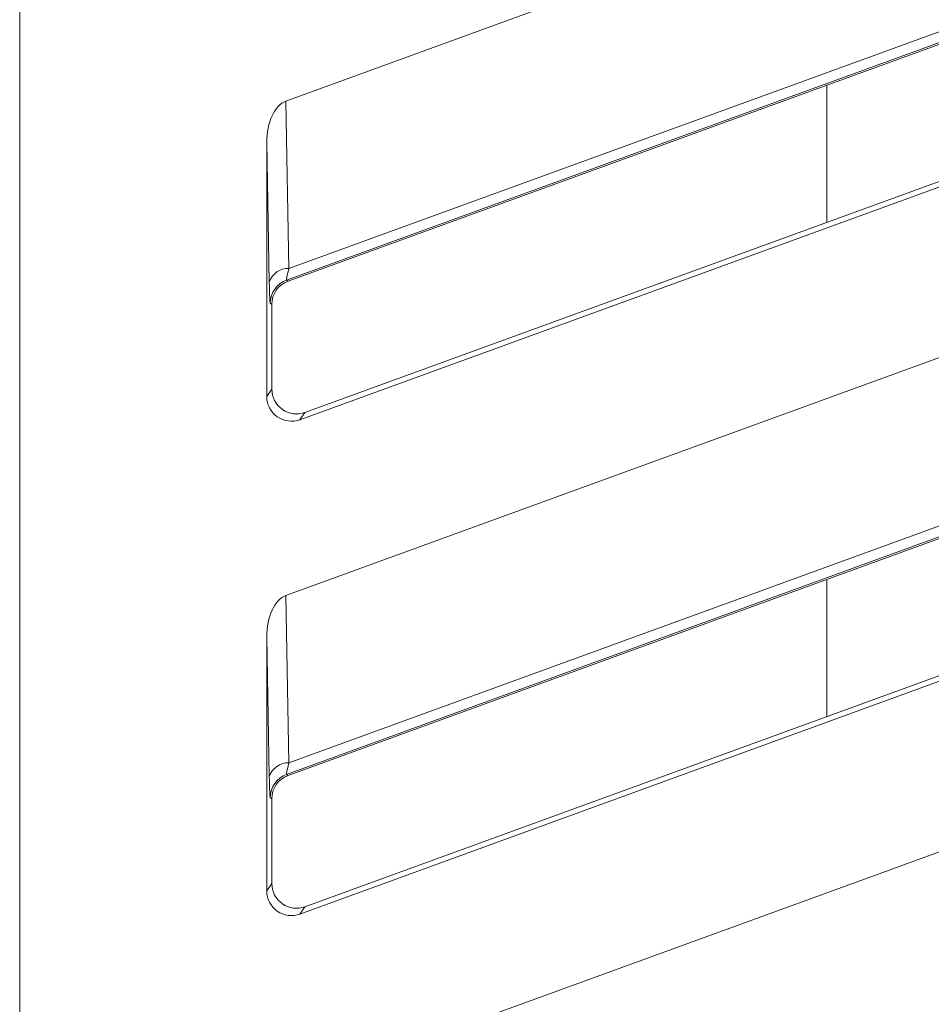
# Model space of a CAD drawing. Header units: millimetres. Extents: x -420 to 420, y -297 to 297.
# Tile 72 of 202: x -60 to -49, y -15 to -4. Entities that reach past the tile are written whole.
import ezdxf

# ---------------------------------------------------------------- set-up
doc = ezdxf.new("R2010")
doc.units = ezdxf.units.MM
doc.header["$MEASUREMENT"] = 0
doc.layers.add('layer 1', color=7, linetype='Continuous')

msp = doc.modelspace()

# ---------------------------------------------------------------- linework, layer by layer
at = {"layer": 'layer 1', "lineweight": 9}
for points in [[(-56.424, -4.5374), (-56.424, -4.5374), (-37.602, 2.3134), (-37.602, 2.3134)], [(-59.657, -37.73), (-59.657, -37.73), (-59.657, 0.8857), (-59.657, 0.8857)], [(-56.3978, -6.722), (-56.3978, -6.722), (-37.1234, 0.2905), (-37.1234, 0.2905)], [(-56.387, -6.5682), (-56.387, -6.5682), (-37.639, 0.2555), (-37.639, 0.2555)], [(-37.5972, 0.1407), (-37.5972, 0.1407), (-56.4164, -6.7088), (-56.4164, -6.7088)], [(-36.9184, -1.2977), (-36.9184, -1.2977), (-56.1926, -8.3158), (-56.1926, -8.3158)], [(-56.2544, -8.404), (-56.2544, -8.404), (-36.8538, -1.3429), (-36.8538, -1.3429)], [(-56.424, -10.5375), (-56.424, -10.5375), (-37.602, -3.6868), (-37.602, -3.6868)], [(-49.8569, -4.3422), (-49.8569, -4.3422), (-49.8569, -6.0088), (-49.8569, -6.0088)], [(-56.424, -4.5374), (-56.5602, -4.587), (-56.657, -4.7958), (-56.657, -5.0406)], [(-56.424, -4.5374), (-56.5602, -4.587), (-56.657, -4.7958), (-56.657, -5.0406)], [(-56.424, -4.5374), (-56.5602, -4.587), (-56.657, -4.7958), (-56.657, -5.0406)], [(-56.424, -4.5374), (-56.5602, -4.587), (-56.657, -4.7958), (-56.657, -5.0406)], [(-56.424, -4.5374), (-56.5602, -4.587), (-56.657, -4.7958), (-56.657, -5.0406)], [(-56.424, -4.5374), (-56.5602, -4.587), (-56.657, -4.7958), (-56.657, -5.0406)], [(-56.424, -4.5374), (-56.5602, -4.587), (-56.657, -4.7958), (-56.657, -5.0406)], [(-56.424, -4.5374), (-56.5602, -4.587), (-56.657, -4.7958), (-56.657, -5.0406)], [(-56.424, -4.5374), (-56.5602, -4.587), (-56.657, -4.7958), (-56.657, -5.0406)], [(-56.424, -4.5374), (-56.5602, -4.587), (-56.657, -4.7958), (-56.657, -5.0406)], [(-56.424, -4.5374), (-56.5602, -4.587), (-56.657, -4.7958), (-56.657, -5.0406)], [(-56.424, -4.5374), (-56.5602, -4.587), (-56.657, -4.7958), (-56.657, -5.0406)], [(-56.424, -4.5374), (-56.5602, -4.587), (-56.657, -4.7958), (-56.657, -5.0406)], [(-56.424, -4.5374), (-56.5602, -4.587), (-56.657, -4.7958), (-56.657, -5.0406)], [(-56.424, -4.5374), (-56.5602, -4.587), (-56.657, -4.7958), (-56.657, -5.0406)], [(-56.424, -4.5374), (-56.5602, -4.587), (-56.657, -4.7958), (-56.657, -5.0406)], [(-56.424, -4.5374), (-56.5602, -4.587), (-56.657, -4.7958), (-56.657, -5.0406)], [(-56.424, -4.5374), (-56.5602, -4.587), (-56.657, -4.7958), (-56.657, -5.0406)], [(-56.424, -4.5374), (-56.5602, -4.587), (-56.657, -4.7958), (-56.657, -5.0406)], [(-56.424, -4.5374), (-56.5602, -4.587), (-56.657, -4.7958), (-56.657, -5.0406)], [(-56.424, -4.5374), (-56.5602, -4.587), (-56.657, -4.7958), (-56.657, -5.0406)], [(-56.424, -4.5374), (-56.424, -4.5374), (-56.424, -4.5374), (-56.424, -4.5374)], [(-56.424, -4.5374), (-56.424, -4.5374), (-56.387, -6.5682), (-56.387, -6.5682)], [(-56.657, -5.0406), (-56.657, -5.0406), (-56.657, -5.0406), (-56.657, -5.0406)], [(-56.657, -5.0406), (-56.657, -5.0406), (-56.657, -8.1222), (-56.657, -8.1222)], [(-56.626, -6.7352), (-56.626, -6.7352), (-56.657, -5.0406), (-56.657, -5.0406)], [(-56.3978, -12.7221), (-56.3978, -12.7221), (-37.1234, -5.7096), (-37.1234, -5.7096)], [(-56.387, -12.5683), (-56.387, -12.5683), (-37.639, -5.7446), (-37.639, -5.7446)], [(-37.5972, -5.8594), (-37.5972, -5.8594), (-56.4164, -12.7089), (-56.4164, -12.7089)], [(-56.387, -6.5682), (-56.4952, -6.5636), (-56.593, -6.632), (-56.626, -6.7352)], [(-56.387, -6.5682), (-56.4096, -6.6558), (-56.4204, -6.7078), (-56.4164, -6.7088)], [(-56.387, -6.5682), (-56.4096, -6.6558), (-56.4204, -6.7078), (-56.4164, -6.7088)], [(-56.387, -6.5682), (-56.4096, -6.6558), (-56.4204, -6.7078), (-56.4164, -6.709)], [(-56.387, -6.5682), (-56.4096, -6.6558), (-56.4204, -6.7078), (-56.4164, -6.709)], [(-56.387, -6.5682), (-56.4096, -6.6558), (-56.4204, -6.7078), (-56.4164, -6.709)], [(-56.387, -6.5682), (-56.4096, -6.6558), (-56.4204, -6.7078), (-56.4164, -6.709)], [(-56.387, -6.5682), (-56.4096, -6.6558), (-56.4204, -6.7078), (-56.4164, -6.709)], [(-56.387, -6.5682), (-56.4096, -6.6558), (-56.4204, -6.7078), (-56.4164, -6.709)], [(-56.387, -6.5682), (-56.4096, -6.6558), (-56.4204, -6.7078), (-56.4164, -6.709)], [(-56.387, -6.5682), (-56.4096, -6.6558), (-56.4204, -6.7078), (-56.4164, -6.709)], [(-56.387, -6.5682), (-56.4096, -6.6558), (-56.4204, -6.7078), (-56.4164, -6.709)], [(-56.387, -6.5682), (-56.4096, -6.6558), (-56.4204, -6.7078), (-56.4164, -6.709)], [(-56.387, -6.5682), (-56.4096, -6.6558), (-56.4204, -6.7078), (-56.4164, -6.709)], [(-56.387, -6.5682), (-56.4096, -6.6558), (-56.4204, -6.7078), (-56.4164, -6.709)], [(-56.387, -6.5682), (-56.4096, -6.6558), (-56.4204, -6.7078), (-56.4164, -6.709)], [(-56.387, -6.5682), (-56.4096, -6.6558), (-56.4204, -6.7078), (-56.4164, -6.709)], [(-56.387, -6.5682), (-56.4096, -6.6558), (-56.4204, -6.7078), (-56.4164, -6.709)], [(-56.387, -6.5682), (-56.4096, -6.6558), (-56.4204, -6.7078), (-56.4164, -6.709)], [(-56.387, -6.5682), (-56.4096, -6.6558), (-56.4204, -6.7078), (-56.4164, -6.709)], [(-56.387, -6.5682), (-56.4096, -6.6558), (-56.4204, -6.7078), (-56.4164, -6.709)], [(-56.387, -6.5682), (-56.4096, -6.6558), (-56.4204, -6.7078), (-56.4164, -6.709)], [(-56.387, -6.5682), (-56.387, -6.5682), (-56.387, -6.5682), (-56.387, -6.5682)], [(-56.626, -6.7352), (-56.6232, -6.893), (-56.6186, -6.9874), (-56.6138, -6.9908)], [(-56.626, -6.7352), (-56.626, -6.7352), (-56.626, -6.7352), (-56.626, -6.7352)], [(-56.626, -6.7352), (-56.6232, -6.893), (-56.6186, -6.9874), (-56.6138, -6.9908)], [(-56.626, -6.7352), (-56.6232, -6.893), (-56.6186, -6.9874), (-56.6138, -6.9908)], [(-56.626, -6.7352), (-56.6232, -6.893), (-56.6186, -6.9874), (-56.6138, -6.9908)], [(-56.626, -6.7352), (-56.6232, -6.893), (-56.6186, -6.9874), (-56.6138, -6.9908)], [(-56.626, -6.7352), (-56.6232, -6.893), (-56.6186, -6.9874), (-56.6138, -6.9908)], [(-56.626, -6.7352), (-56.6232, -6.893), (-56.6186, -6.9874), (-56.6138, -6.9908)], [(-56.626, -6.7352), (-56.6232, -6.893), (-56.6186, -6.9874), (-56.6138, -6.9908)], [(-56.626, -6.7352), (-56.6232, -6.893), (-56.6186, -6.9874), (-56.6138, -6.9908)], [(-56.626, -6.7352), (-56.6232, -6.893), (-56.6186, -6.9874), (-56.6138, -6.9908)], [(-56.626, -6.7352), (-56.6232, -6.893), (-56.6186, -6.9874), (-56.6138, -6.9908)], [(-56.626, -6.7352), (-56.6232, -6.893), (-56.6186, -6.9874), (-56.6138, -6.9908)], [(-56.626, -6.7352), (-56.6232, -6.893), (-56.6186, -6.9874), (-56.6138, -6.9908)], [(-56.626, -6.7352), (-56.6232, -6.893), (-56.6186, -6.9874), (-56.6138, -6.9908)], [(-56.626, -6.7352), (-56.6232, -6.893), (-56.6186, -6.9874), (-56.6138, -6.9908)], [(-56.626, -6.7352), (-56.6232, -6.893), (-56.6186, -6.9874), (-56.6138, -6.9908)], [(-56.626, -6.7352), (-56.6232, -6.893), (-56.6186, -6.9874), (-56.6138, -6.9908)], [(-56.626, -6.7352), (-56.6232, -6.893), (-56.6186, -6.9874), (-56.6138, -6.9908)], [(-56.626, -6.7352), (-56.6232, -6.893), (-56.6186, -6.9874), (-56.6138, -6.9908)], [(-56.626, -6.7352), (-56.6232, -6.893), (-56.6186, -6.9874), (-56.6138, -6.9908)], [(-56.626, -6.7352), (-56.6232, -6.893), (-56.6186, -6.9874), (-56.6138, -6.9908)], [(-56.4164, -6.7088), (-56.535, -6.752), (-56.6138, -6.8646), (-56.6138, -6.9908)], [(-56.3978, -6.722), (-56.5162, -6.7652), (-56.5952, -6.8778), (-56.5952, -7.0038)], [(-56.3978, -6.722), (-56.5162, -6.7652), (-56.5952, -6.8778), (-56.5952, -7.0038)], [(-56.3978, -6.722), (-56.5162, -6.7652), (-56.5952, -6.8778), (-56.5952, -7.0038)], [(-56.3978, -6.722), (-56.5162, -6.7652), (-56.5952, -6.8778), (-56.5952, -7.0038)], [(-56.3978, -6.722), (-56.5162, -6.7652), (-56.5952, -6.8778), (-56.5952, -7.0038)], [(-56.3978, -6.722), (-56.5162, -6.7652), (-56.5952, -6.8778), (-56.5952, -7.0038)], [(-56.3978, -6.722), (-56.5162, -6.7652), (-56.5952, -6.8778), (-56.5952, -7.0038)], [(-56.3978, -6.722), (-56.5162, -6.7652), (-56.5952, -6.8778), (-56.5952, -7.0038)], [(-56.3978, -6.722), (-56.5162, -6.7652), (-56.5952, -6.8778), (-56.5952, -7.0038)], [(-56.3978, -6.722), (-56.5162, -6.7652), (-56.5952, -6.8778), (-56.5952, -7.0038)], [(-56.3978, -6.722), (-56.5162, -6.7652), (-56.5952, -6.8778), (-56.5952, -7.0038)], [(-56.3978, -6.722), (-56.5162, -6.7652), (-56.5952, -6.8778), (-56.5952, -7.0038)], [(-56.3978, -6.722), (-56.5162, -6.7652), (-56.5952, -6.8778), (-56.5952, -7.0038)], [(-56.3978, -6.722), (-56.5162, -6.7652), (-56.5952, -6.8778), (-56.5952, -7.0038)], [(-56.3978, -6.722), (-56.5162, -6.7652), (-56.5952, -6.8778), (-56.5952, -7.0038)], [(-56.3978, -6.722), (-56.5162, -6.7652), (-56.5952, -6.8778), (-56.5952, -7.0038)], [(-56.3978, -6.722), (-56.5162, -6.7652), (-56.5952, -6.8778), (-56.5952, -7.0038)], [(-56.3978, -6.722), (-56.5162, -6.7652), (-56.5952, -6.8778), (-56.5952, -7.0038)], [(-56.3978, -6.722), (-56.5162, -6.7652), (-56.5952, -6.8778), (-56.5952, -7.0038)], [(-56.3978, -6.722), (-56.5162, -6.7652), (-56.5952, -6.8778), (-56.5952, -7.0038)], [(-56.3978, -6.722), (-56.5162, -6.7652), (-56.5952, -6.8778), (-56.5952, -7.0038)], [(-56.4164, -6.7088), (-56.4164, -6.7088), (-56.4164, -6.709), (-56.4164, -6.709)], [(-56.4164, -6.7088), (-56.4164, -6.7088), (-56.3978, -6.722), (-56.3978, -6.722)], [(-56.3978, -6.722), (-56.3978, -6.722), (-56.3978, -6.722), (-56.3978, -6.722)], [(-56.6138, -6.9908), (-56.6138, -6.9908), (-56.6138, -6.9908), (-56.6138, -6.9908)], [(-56.5952, -7.0038), (-56.5952, -7.0038), (-56.6138, -6.9908), (-56.6138, -6.9908)], [(-56.5952, -8.034), (-56.5952, -8.034), (-56.5952, -7.0038), (-56.5952, -7.0038)], [(-56.5952, -7.0038), (-56.5952, -7.0038), (-56.5952, -7.0038), (-56.5952, -7.0038)], [(-56.2544, -14.4042), (-56.2544, -14.4042), (-36.8538, -7.343), (-36.8538, -7.343)], [(-36.9184, -7.2978), (-36.9184, -7.2978), (-56.1926, -14.316), (-56.1926, -14.316)], [(-56.657, -8.1222), (-56.657, -8.1222), (-56.5952, -8.034), (-56.5952, -8.034)], [(-56.657, -8.1222), (-56.657, -8.1222), (-56.657, -8.1222), (-56.657, -8.1222)], [(-56.5952, -8.034), (-56.5952, -8.034), (-56.5952, -8.034), (-56.5952, -8.034)], [(-56.4672, -8.2796), (-56.4672, -8.2796), (-56.4672, -8.2798), (-56.4672, -8.2798)], [(-56.1926, -8.3158), (-56.1926, -8.3158), (-56.2544, -8.404), (-56.2544, -8.404)], [(-56.1926, -8.3158), (-56.1926, -8.3158), (-56.1926, -8.3158), (-56.1926, -8.3158)], [(-56.529, -8.368), (-56.529, -8.368), (-56.529, -8.368), (-56.529, -8.368)], [(-56.2544, -8.404), (-56.2544, -8.404), (-56.2544, -8.4042), (-56.2544, -8.4042)], [(-56.424, -16.5376), (-56.424, -16.5376), (-37.602, -9.6869), (-37.602, -9.6869)], [(-49.8569, -10.3423), (-49.8569, -10.3423), (-49.8569, -12.0089), (-49.8569, -12.0089)], [(-56.424, -10.5375), (-56.5602, -10.5871), (-56.657, -10.7959), (-56.657, -11.0407)], [(-56.424, -10.5375), (-56.5602, -10.5871), (-56.657, -10.7959), (-56.657, -11.0407)], [(-56.424, -10.5375), (-56.5602, -10.5871), (-56.657, -10.7959), (-56.657, -11.0407)], [(-56.424, -10.5375), (-56.5602, -10.5871), (-56.657, -10.7959), (-56.657, -11.0407)], [(-56.424, -10.5375), (-56.5602, -10.5871), (-56.657, -10.7959), (-56.657, -11.0407)], [(-56.424, -10.5375), (-56.5602, -10.5871), (-56.657, -10.7959), (-56.657, -11.0407)], [(-56.424, -10.5375), (-56.5602, -10.5871), (-56.657, -10.7959), (-56.657, -11.0407)], [(-56.424, -10.5375), (-56.5602, -10.5871), (-56.657, -10.7959), (-56.657, -11.0407)], [(-56.424, -10.5375), (-56.5602, -10.5871), (-56.657, -10.7959), (-56.657, -11.0407)], [(-56.424, -10.5375), (-56.5602, -10.5871), (-56.657, -10.7959), (-56.657, -11.0407)], [(-56.424, -10.5375), (-56.5602, -10.5871), (-56.657, -10.7959), (-56.657, -11.0407)], [(-56.424, -10.5375), (-56.5602, -10.5871), (-56.657, -10.7959), (-56.657, -11.0407)], [(-56.424, -10.5375), (-56.5602, -10.5871), (-56.657, -10.7959), (-56.657, -11.0407)], [(-56.424, -10.5375), (-56.5602, -10.5871), (-56.657, -10.7959), (-56.657, -11.0407)], [(-56.424, -10.5375), (-56.5602, -10.5871), (-56.657, -10.7959), (-56.657, -11.0407)], [(-56.424, -10.5375), (-56.5602, -10.5871), (-56.657, -10.7959), (-56.657, -11.0407)], [(-56.424, -10.5375), (-56.5602, -10.5871), (-56.657, -10.7959), (-56.657, -11.0407)], [(-56.424, -10.5375), (-56.5602, -10.5871), (-56.657, -10.7959), (-56.657, -11.0407)], [(-56.424, -10.5375), (-56.5602, -10.5871), (-56.657, -10.7959), (-56.657, -11.0407)], [(-56.424, -10.5375), (-56.5602, -10.5871), (-56.657, -10.7959), (-56.657, -11.0407)], [(-56.424, -10.5375), (-56.5602, -10.5871), (-56.657, -10.7959), (-56.657, -11.0407)], [(-56.424, -10.5375), (-56.424, -10.5375), (-56.424, -10.5375), (-56.424, -10.5375)], [(-56.424, -10.5375), (-56.424, -10.5375), (-56.387, -12.5683), (-56.387, -12.5683)], [(-56.657, -11.0407), (-56.657, -11.0407), (-56.657, -11.0407), (-56.657, -11.0407)], [(-56.657, -11.0407), (-56.657, -11.0407), (-56.657, -14.1224), (-56.657, -14.1224)], [(-56.626, -12.7353), (-56.626, -12.7353), (-56.657, -11.0407), (-56.657, -11.0407)], [(-56.3978, -18.7222), (-56.3978, -18.7222), (-37.1234, -11.7097), (-37.1234, -11.7097)], [(-56.387, -18.5684), (-56.387, -18.5684), (-37.639, -11.7447), (-37.639, -11.7447)], [(-37.5972, -11.8595), (-37.5972, -11.8595), (-56.4164, -18.709), (-56.4164, -18.709)], [(-56.387, -12.5683), (-56.4952, -12.5637), (-56.593, -12.6321), (-56.626, -12.7353)], [(-56.387, -12.5683), (-56.4096, -12.6559), (-56.4204, -12.7079), (-56.4164, -12.7089)], [(-56.387, -12.5683), (-56.4096, -12.6559), (-56.4204, -12.7079), (-56.4164, -12.7089)], [(-56.387, -12.5683), (-56.4096, -12.6559), (-56.4204, -12.7079), (-56.4164, -12.7091)], [(-56.387, -12.5683), (-56.4096, -12.6559), (-56.4204, -12.7079), (-56.4164, -12.7091)], [(-56.387, -12.5683), (-56.4096, -12.6559), (-56.4204, -12.7079), (-56.4164, -12.7091)], [(-56.387, -12.5683), (-56.4096, -12.6559), (-56.4204, -12.7079), (-56.4164, -12.7091)], [(-56.387, -12.5683), (-56.4096, -12.6559), (-56.4204, -12.7079), (-56.4164, -12.7091)], [(-56.387, -12.5683), (-56.4096, -12.6559), (-56.4204, -12.7079), (-56.4164, -12.7091)], [(-56.387, -12.5683), (-56.4096, -12.6559), (-56.4204, -12.7079), (-56.4164, -12.7091)], [(-56.387, -12.5683), (-56.4096, -12.6559), (-56.4204, -12.7079), (-56.4164, -12.7091)], [(-56.387, -12.5683), (-56.4096, -12.6559), (-56.4204, -12.7079), (-56.4164, -12.7091)], [(-56.387, -12.5683), (-56.4096, -12.6559), (-56.4204, -12.7079), (-56.4164, -12.7091)], [(-56.387, -12.5683), (-56.4096, -12.6559), (-56.4204, -12.7079), (-56.4164, -12.7091)], [(-56.387, -12.5683), (-56.4096, -12.6559), (-56.4204, -12.7079), (-56.4164, -12.7091)], [(-56.387, -12.5683), (-56.4096, -12.6559), (-56.4204, -12.7079), (-56.4164, -12.7091)], [(-56.387, -12.5683), (-56.4096, -12.6559), (-56.4204, -12.7079), (-56.4164, -12.7091)], [(-56.387, -12.5683), (-56.4096, -12.6559), (-56.4204, -12.7079), (-56.4164, -12.7091)], [(-56.387, -12.5683), (-56.4096, -12.6559), (-56.4204, -12.7079), (-56.4164, -12.7091)], [(-56.387, -12.5683), (-56.4096, -12.6559), (-56.4204, -12.7079), (-56.4164, -12.7091)], [(-56.387, -12.5683), (-56.4096, -12.6559), (-56.4204, -12.7079), (-56.4164, -12.7091)], [(-56.387, -12.5683), (-56.4096, -12.6559), (-56.4204, -12.7079), (-56.4164, -12.7091)], [(-56.387, -12.5683), (-56.387, -12.5683), (-56.387, -12.5683), (-56.387, -12.5683)], [(-56.626, -12.7353), (-56.6232, -12.8931), (-56.6186, -12.9875), (-56.6138, -12.9909)], [(-56.626, -12.7353), (-56.626, -12.7353), (-56.626, -12.7353), (-56.626, -12.7353)], [(-56.626, -12.7353), (-56.6232, -12.8931), (-56.6186, -12.9875), (-56.6138, -12.9909)], [(-56.626, -12.7353), (-56.6232, -12.8931), (-56.6186, -12.9875), (-56.6138, -12.9909)], [(-56.626, -12.7353), (-56.6232, -12.8931), (-56.6186, -12.9875), (-56.6138, -12.9909)], [(-56.626, -12.7353), (-56.6232, -12.8931), (-56.6186, -12.9875), (-56.6138, -12.9909)], [(-56.626, -12.7353), (-56.6232, -12.8931), (-56.6186, -12.9875), (-56.6138, -12.9909)], [(-56.626, -12.7353), (-56.6232, -12.8931), (-56.6186, -12.9875), (-56.6138, -12.9909)], [(-56.626, -12.7353), (-56.6232, -12.8931), (-56.6186, -12.9875), (-56.6138, -12.9909)], [(-56.626, -12.7353), (-56.6232, -12.8931), (-56.6186, -12.9875), (-56.6138, -12.9909)], [(-56.626, -12.7353), (-56.6232, -12.8931), (-56.6186, -12.9875), (-56.6138, -12.9909)], [(-56.626, -12.7353), (-56.6232, -12.8931), (-56.6186, -12.9875), (-56.6138, -12.9909)], [(-56.626, -12.7353), (-56.6232, -12.8931), (-56.6186, -12.9875), (-56.6138, -12.9909)], [(-56.626, -12.7353), (-56.6232, -12.8931), (-56.6186, -12.9875), (-56.6138, -12.9909)], [(-56.626, -12.7353), (-56.6232, -12.8931), (-56.6186, -12.9875), (-56.6138, -12.9909)], [(-56.626, -12.7353), (-56.6232, -12.8931), (-56.6186, -12.9875), (-56.6138, -12.9909)], [(-56.626, -12.7353), (-56.6232, -12.8931), (-56.6186, -12.9875), (-56.6138, -12.9909)], [(-56.626, -12.7353), (-56.6232, -12.8931), (-56.6186, -12.9875), (-56.6138, -12.9909)], [(-56.626, -12.7353), (-56.6232, -12.8931), (-56.6186, -12.9875), (-56.6138, -12.9909)], [(-56.626, -12.7353), (-56.6232, -12.8931), (-56.6186, -12.9875), (-56.6138, -12.9909)], [(-56.626, -12.7353), (-56.6232, -12.8931), (-56.6186, -12.9875), (-56.6138, -12.9909)], [(-56.626, -12.7353), (-56.6232, -12.8931), (-56.6186, -12.9875), (-56.6138, -12.9909)], [(-56.4164, -12.7089), (-56.535, -12.7521), (-56.6138, -12.8647), (-56.6138, -12.9909)], [(-56.3978, -12.7221), (-56.5162, -12.7653), (-56.5952, -12.8779), (-56.5952, -13.0039)], [(-56.3978, -12.7221), (-56.5162, -12.7653), (-56.5952, -12.8779), (-56.5952, -13.0039)], [(-56.3978, -12.7221), (-56.5162, -12.7653), (-56.5952, -12.8779), (-56.5952, -13.0039)], [(-56.3978, -12.7221), (-56.5162, -12.7653), (-56.5952, -12.8779), (-56.5952, -13.0039)], [(-56.3978, -12.7221), (-56.5162, -12.7653), (-56.5952, -12.8779), (-56.5952, -13.0039)], [(-56.3978, -12.7221), (-56.5162, -12.7653), (-56.5952, -12.8779), (-56.5952, -13.0039)], [(-56.3978, -12.7221), (-56.5162, -12.7653), (-56.5952, -12.8779), (-56.5952, -13.0039)], [(-56.3978, -12.7221), (-56.5162, -12.7653), (-56.5952, -12.8779), (-56.5952, -13.0039)], [(-56.3978, -12.7221), (-56.5162, -12.7653), (-56.5952, -12.8779), (-56.5952, -13.0039)], [(-56.3978, -12.7221), (-56.5162, -12.7653), (-56.5952, -12.8779), (-56.5952, -13.0039)], [(-56.3978, -12.7221), (-56.5162, -12.7653), (-56.5952, -12.8779), (-56.5952, -13.0039)], [(-56.3978, -12.7221), (-56.5162, -12.7653), (-56.5952, -12.8779), (-56.5952, -13.0039)], [(-56.3978, -12.7221), (-56.5162, -12.7653), (-56.5952, -12.8779), (-56.5952, -13.0039)], [(-56.3978, -12.7221), (-56.5162, -12.7653), (-56.5952, -12.8779), (-56.5952, -13.0039)], [(-56.3978, -12.7221), (-56.5162, -12.7653), (-56.5952, -12.8779), (-56.5952, -13.0039)], [(-56.3978, -12.7221), (-56.5162, -12.7653), (-56.5952, -12.8779), (-56.5952, -13.0039)], [(-56.3978, -12.7221), (-56.5162, -12.7653), (-56.5952, -12.8779), (-56.5952, -13.0039)], [(-56.3978, -12.7221), (-56.5162, -12.7653), (-56.5952, -12.8779), (-56.5952, -13.0039)], [(-56.3978, -12.7221), (-56.5162, -12.7653), (-56.5952, -12.8779), (-56.5952, -13.0039)], [(-56.3978, -12.7221), (-56.5162, -12.7653), (-56.5952, -12.8779), (-56.5952, -13.0039)], [(-56.3978, -12.7221), (-56.5162, -12.7653), (-56.5952, -12.8779), (-56.5952, -13.0039)], [(-56.4164, -12.7089), (-56.4164, -12.7089), (-56.4164, -12.7091), (-56.4164, -12.7091)], [(-56.4164, -12.7089), (-56.4164, -12.7089), (-56.3978, -12.7221), (-56.3978, -12.7221)], [(-56.3978, -12.7221), (-56.3978, -12.7221), (-56.3978, -12.7221), (-56.3978, -12.7221)], [(-56.6138, -12.9909), (-56.6138, -12.9909), (-56.6138, -12.9909), (-56.6138, -12.9909)], [(-56.5952, -13.0039), (-56.5952, -13.0039), (-56.6138, -12.9909), (-56.6138, -12.9909)], [(-56.5952, -14.0342), (-56.5952, -14.0342), (-56.5952, -13.0039), (-56.5952, -13.0039)], [(-56.5952, -13.0039), (-56.5952, -13.0039), (-56.5952, -13.0039), (-56.5952, -13.0039)], [(-56.2544, -20.4043), (-56.2544, -20.4043), (-36.8538, -13.3431), (-36.8538, -13.3431)], [(-36.9184, -13.2979), (-36.9184, -13.2979), (-56.1926, -20.3161), (-56.1926, -20.3161)], [(-56.657, -14.1224), (-56.657, -14.1224), (-56.5952, -14.0342), (-56.5952, -14.0342)], [(-56.5952, -14.0342), (-56.5952, -14.0342), (-56.5952, -14.0342), (-56.5952, -14.0342)], [(-56.657, -14.1224), (-56.657, -14.1224), (-56.657, -14.1224), (-56.657, -14.1224)], [(-56.4672, -14.2798), (-56.4672, -14.2798), (-56.4672, -14.28), (-56.4672, -14.28)], [(-56.1926, -14.316), (-56.1926, -14.316), (-56.2544, -14.4042), (-56.2544, -14.4042)], [(-56.1926, -14.316), (-56.1926, -14.316), (-56.1926, -14.316), (-56.1926, -14.316)], [(-56.529, -14.3682), (-56.529, -14.3682), (-56.529, -14.3682), (-56.529, -14.3682)], [(-56.2544, -14.4042), (-56.2544, -14.4042), (-56.2544, -14.4044), (-56.2544, -14.4044)]]:
    msp.add_open_spline(points, degree=3, dxfattribs=at)
for points in [[(-56.657, -8.1222), (-56.657, -8.2202), (-56.6092, -8.3118), (-56.529, -8.368), (-56.529, -8.368), (-56.449, -8.424), (-56.3464, -8.4376), (-56.2544, -8.404)], [(-56.657, -8.1222), (-56.657, -8.2202), (-56.6092, -8.3118), (-56.529, -8.368), (-56.529, -8.368), (-56.449, -8.424), (-56.3464, -8.4376), (-56.2544, -8.404)], [(-56.657, -8.1222), (-56.657, -8.2202), (-56.6092, -8.3118), (-56.529, -8.368), (-56.529, -8.368), (-56.449, -8.424), (-56.3464, -8.4376), (-56.2544, -8.404)], [(-56.657, -8.1222), (-56.657, -8.2202), (-56.6092, -8.3118), (-56.529, -8.368), (-56.529, -8.368), (-56.449, -8.424), (-56.3464, -8.4376), (-56.2544, -8.404)], [(-56.657, -8.1222), (-56.657, -8.2202), (-56.6092, -8.3118), (-56.529, -8.368), (-56.529, -8.368), (-56.449, -8.424), (-56.3464, -8.4376), (-56.2544, -8.404)], [(-56.657, -8.1222), (-56.657, -8.2202), (-56.6092, -8.3118), (-56.529, -8.368), (-56.529, -8.368), (-56.449, -8.424), (-56.3464, -8.4376), (-56.2544, -8.404)], [(-56.657, -8.1222), (-56.657, -8.2202), (-56.6092, -8.3118), (-56.529, -8.368), (-56.529, -8.368), (-56.449, -8.424), (-56.3464, -8.4376), (-56.2544, -8.404)], [(-56.657, -8.1222), (-56.657, -8.2202), (-56.6092, -8.3118), (-56.529, -8.368), (-56.529, -8.368), (-56.449, -8.424), (-56.3464, -8.4376), (-56.2544, -8.404)], [(-56.657, -8.1222), (-56.657, -8.2202), (-56.6092, -8.3118), (-56.529, -8.368), (-56.529, -8.368), (-56.449, -8.424), (-56.3464, -8.4376), (-56.2544, -8.404)], [(-56.657, -8.1222), (-56.657, -8.2202), (-56.6092, -8.3118), (-56.529, -8.368), (-56.529, -8.368), (-56.449, -8.424), (-56.3464, -8.4376), (-56.2544, -8.404)], [(-56.657, -8.1222), (-56.657, -8.2202), (-56.6092, -8.3118), (-56.529, -8.368), (-56.529, -8.368), (-56.449, -8.424), (-56.3464, -8.4376), (-56.2544, -8.404)], [(-56.657, -8.1222), (-56.657, -8.2202), (-56.6092, -8.3118), (-56.529, -8.368), (-56.529, -8.368), (-56.449, -8.424), (-56.3464, -8.4376), (-56.2544, -8.404)], [(-56.657, -8.1222), (-56.657, -8.2202), (-56.6092, -8.3118), (-56.529, -8.368), (-56.529, -8.368), (-56.449, -8.424), (-56.3464, -8.4376), (-56.2544, -8.404)], [(-56.657, -8.1222), (-56.657, -8.2202), (-56.6092, -8.3118), (-56.529, -8.368), (-56.529, -8.368), (-56.449, -8.424), (-56.3464, -8.4376), (-56.2544, -8.404)], [(-56.657, -8.1222), (-56.657, -8.2202), (-56.6092, -8.3118), (-56.529, -8.368), (-56.529, -8.368), (-56.449, -8.424), (-56.3464, -8.4376), (-56.2544, -8.404)], [(-56.657, -8.1222), (-56.657, -8.2202), (-56.6092, -8.3118), (-56.529, -8.368), (-56.529, -8.368), (-56.449, -8.4242), (-56.3464, -8.4376), (-56.2544, -8.404)], [(-56.657, -8.1222), (-56.657, -8.2202), (-56.6092, -8.3118), (-56.529, -8.368), (-56.529, -8.368), (-56.449, -8.4242), (-56.3464, -8.4376), (-56.2544, -8.404)], [(-56.657, -8.1222), (-56.657, -8.2202), (-56.6092, -8.3118), (-56.529, -8.368), (-56.529, -8.368), (-56.449, -8.4242), (-56.3464, -8.4376), (-56.2544, -8.404)], [(-56.657, -8.1222), (-56.657, -8.2202), (-56.6092, -8.3118), (-56.529, -8.368), (-56.529, -8.368), (-56.449, -8.4242), (-56.3464, -8.4376), (-56.2544, -8.4042)], [(-56.657, -8.1222), (-56.657, -8.2202), (-56.6092, -8.3118), (-56.529, -8.368), (-56.529, -8.368), (-56.449, -8.4242), (-56.3464, -8.4376), (-56.2544, -8.4042)], [(-56.657, -8.1222), (-56.657, -8.2202), (-56.6092, -8.3118), (-56.529, -8.368), (-56.529, -8.368), (-56.449, -8.4242), (-56.3464, -8.4376), (-56.2544, -8.4042)], [(-56.5952, -8.034), (-56.5952, -8.1318), (-56.5474, -8.2236), (-56.4672, -8.2796), (-56.4672, -8.2796), (-56.387, -8.3358), (-56.2846, -8.3492), (-56.1926, -8.3158)], [(-56.5952, -8.034), (-56.5952, -8.1318), (-56.5474, -8.2236), (-56.4672, -8.2796), (-56.4672, -8.2796), (-56.387, -8.3358), (-56.2846, -8.3492), (-56.1926, -8.3158)], [(-56.5952, -8.034), (-56.5952, -8.1318), (-56.5474, -8.2236), (-56.4672, -8.2796), (-56.4672, -8.2796), (-56.387, -8.3358), (-56.2846, -8.3492), (-56.1926, -8.3158)], [(-56.5952, -8.034), (-56.5952, -8.1318), (-56.5474, -8.2236), (-56.4672, -8.2796), (-56.4672, -8.2796), (-56.387, -8.3358), (-56.2846, -8.3492), (-56.1926, -8.3158)], [(-56.5952, -8.034), (-56.5952, -8.1318), (-56.5474, -8.2236), (-56.4672, -8.2796), (-56.4672, -8.2796), (-56.387, -8.3358), (-56.2846, -8.3492), (-56.1926, -8.3158)], [(-56.5952, -8.034), (-56.5952, -8.1318), (-56.5474, -8.2236), (-56.4672, -8.2796), (-56.4672, -8.2796), (-56.387, -8.3358), (-56.2846, -8.3492), (-56.1926, -8.3158)], [(-56.5952, -8.034), (-56.5952, -8.1318), (-56.5474, -8.2236), (-56.4672, -8.2796), (-56.4672, -8.2796), (-56.387, -8.3358), (-56.2846, -8.3492), (-56.1926, -8.3158)], [(-56.5952, -8.034), (-56.5952, -8.1318), (-56.5474, -8.2236), (-56.4672, -8.2796), (-56.4672, -8.2796), (-56.387, -8.3358), (-56.2846, -8.3492), (-56.1926, -8.3158)], [(-56.5952, -8.034), (-56.5952, -8.1318), (-56.5474, -8.2236), (-56.4672, -8.2796), (-56.4672, -8.2796), (-56.387, -8.3358), (-56.2846, -8.3492), (-56.1926, -8.3158)], [(-56.5952, -8.034), (-56.5952, -8.1318), (-56.5474, -8.2236), (-56.4672, -8.2796), (-56.4672, -8.2796), (-56.387, -8.3358), (-56.2846, -8.3492), (-56.1926, -8.3158)], [(-56.5952, -8.034), (-56.5952, -8.1318), (-56.5474, -8.2236), (-56.4672, -8.2796), (-56.4672, -8.2796), (-56.387, -8.3358), (-56.2846, -8.3492), (-56.1926, -8.3158)], [(-56.5952, -8.034), (-56.5952, -8.132), (-56.5474, -8.2236), (-56.4672, -8.2796), (-56.4672, -8.2796), (-56.387, -8.3358), (-56.2846, -8.3492), (-56.1926, -8.3158)], [(-56.5952, -8.034), (-56.5952, -8.132), (-56.5474, -8.2236), (-56.4672, -8.2796), (-56.4672, -8.2796), (-56.387, -8.3358), (-56.2846, -8.3492), (-56.1926, -8.3158)], [(-56.5952, -8.034), (-56.5952, -8.132), (-56.5474, -8.2236), (-56.4672, -8.2796), (-56.4672, -8.2796), (-56.387, -8.3358), (-56.2846, -8.3492), (-56.1926, -8.3158)], [(-56.5952, -8.034), (-56.5952, -8.132), (-56.5474, -8.2236), (-56.4672, -8.2796), (-56.4672, -8.2796), (-56.387, -8.3358), (-56.2846, -8.3492), (-56.1926, -8.3158)], [(-56.5952, -8.034), (-56.5952, -8.132), (-56.5474, -8.2236), (-56.4672, -8.2798), (-56.4672, -8.2798), (-56.387, -8.3358), (-56.2846, -8.3492), (-56.1926, -8.3158)], [(-56.5952, -8.034), (-56.5952, -8.132), (-56.5474, -8.2236), (-56.4672, -8.2798), (-56.4672, -8.2798), (-56.387, -8.3358), (-56.2846, -8.3492), (-56.1926, -8.3158)], [(-56.5952, -8.034), (-56.5952, -8.132), (-56.5474, -8.2236), (-56.4672, -8.2798), (-56.4672, -8.2798), (-56.387, -8.3358), (-56.2846, -8.3492), (-56.1926, -8.3158)], [(-56.5952, -8.034), (-56.5952, -8.132), (-56.5474, -8.2236), (-56.4672, -8.2798), (-56.4672, -8.2798), (-56.387, -8.3358), (-56.2846, -8.3492), (-56.1926, -8.3158)], [(-56.5952, -8.034), (-56.5952, -8.132), (-56.5474, -8.2236), (-56.4672, -8.2798), (-56.4672, -8.2798), (-56.387, -8.3358), (-56.2846, -8.3492), (-56.1926, -8.3158)], [(-56.5952, -8.034), (-56.5952, -8.132), (-56.5474, -8.2236), (-56.4672, -8.2798), (-56.4672, -8.2798), (-56.387, -8.3358), (-56.2846, -8.3492), (-56.1926, -8.3158)], [(-56.5952, -14.0342), (-56.5952, -14.132), (-56.5474, -14.2238), (-56.4672, -14.2798), (-56.4672, -14.2798), (-56.387, -14.336), (-56.2846, -14.3494), (-56.1926, -14.316)], [(-56.5952, -14.0342), (-56.5952, -14.132), (-56.5474, -14.2238), (-56.4672, -14.2798), (-56.4672, -14.2798), (-56.387, -14.336), (-56.2846, -14.3494), (-56.1926, -14.316)], [(-56.5952, -14.0342), (-56.5952, -14.132), (-56.5474, -14.2238), (-56.4672, -14.2798), (-56.4672, -14.2798), (-56.387, -14.336), (-56.2846, -14.3494), (-56.1926, -14.316)], [(-56.5952, -14.0342), (-56.5952, -14.132), (-56.5474, -14.2238), (-56.4672, -14.2798), (-56.4672, -14.2798), (-56.387, -14.336), (-56.2846, -14.3494), (-56.1926, -14.316)], [(-56.5952, -14.0342), (-56.5952, -14.132), (-56.5474, -14.2238), (-56.4672, -14.2798), (-56.4672, -14.2798), (-56.387, -14.336), (-56.2846, -14.3494), (-56.1926, -14.316)], [(-56.5952, -14.0342), (-56.5952, -14.132), (-56.5474, -14.2238), (-56.4672, -14.2798), (-56.4672, -14.2798), (-56.387, -14.336), (-56.2846, -14.3494), (-56.1926, -14.316)], [(-56.5952, -14.0342), (-56.5952, -14.132), (-56.5474, -14.2238), (-56.4672, -14.2798), (-56.4672, -14.2798), (-56.387, -14.336), (-56.2846, -14.3494), (-56.1926, -14.316)], [(-56.5952, -14.0342), (-56.5952, -14.132), (-56.5474, -14.2238), (-56.4672, -14.2798), (-56.4672, -14.2798), (-56.387, -14.336), (-56.2846, -14.3494), (-56.1926, -14.316)], [(-56.5952, -14.0342), (-56.5952, -14.132), (-56.5474, -14.2238), (-56.4672, -14.2798), (-56.4672, -14.2798), (-56.387, -14.336), (-56.2846, -14.3494), (-56.1926, -14.316)], [(-56.5952, -14.0342), (-56.5952, -14.132), (-56.5474, -14.2238), (-56.4672, -14.2798), (-56.4672, -14.2798), (-56.387, -14.336), (-56.2846, -14.3494), (-56.1926, -14.316)], [(-56.5952, -14.0342), (-56.5952, -14.132), (-56.5474, -14.2238), (-56.4672, -14.2798), (-56.4672, -14.2798), (-56.387, -14.336), (-56.2846, -14.3494), (-56.1926, -14.316)], [(-56.5952, -14.0342), (-56.5952, -14.1322), (-56.5474, -14.2238), (-56.4672, -14.2798), (-56.4672, -14.2798), (-56.387, -14.336), (-56.2846, -14.3494), (-56.1926, -14.316)], [(-56.5952, -14.0342), (-56.5952, -14.1322), (-56.5474, -14.2238), (-56.4672, -14.2798), (-56.4672, -14.2798), (-56.387, -14.336), (-56.2846, -14.3494), (-56.1926, -14.316)], [(-56.5952, -14.0342), (-56.5952, -14.1322), (-56.5474, -14.2238), (-56.4672, -14.2798), (-56.4672, -14.2798), (-56.387, -14.336), (-56.2846, -14.3494), (-56.1926, -14.316)], [(-56.5952, -14.0342), (-56.5952, -14.1322), (-56.5474, -14.2238), (-56.4672, -14.2798), (-56.4672, -14.2798), (-56.387, -14.336), (-56.2846, -14.3494), (-56.1926, -14.316)], [(-56.5952, -14.0342), (-56.5952, -14.1322), (-56.5474, -14.2238), (-56.4672, -14.28), (-56.4672, -14.28), (-56.387, -14.336), (-56.2846, -14.3494), (-56.1926, -14.316)], [(-56.5952, -14.0342), (-56.5952, -14.1322), (-56.5474, -14.2238), (-56.4672, -14.28), (-56.4672, -14.28), (-56.387, -14.336), (-56.2846, -14.3494), (-56.1926, -14.316)], [(-56.5952, -14.0342), (-56.5952, -14.1322), (-56.5474, -14.2238), (-56.4672, -14.28), (-56.4672, -14.28), (-56.387, -14.336), (-56.2846, -14.3494), (-56.1926, -14.316)], [(-56.5952, -14.0342), (-56.5952, -14.1322), (-56.5474, -14.2238), (-56.4672, -14.28), (-56.4672, -14.28), (-56.387, -14.336), (-56.2846, -14.3494), (-56.1926, -14.316)], [(-56.5952, -14.0342), (-56.5952, -14.1322), (-56.5474, -14.2238), (-56.4672, -14.28), (-56.4672, -14.28), (-56.387, -14.336), (-56.2846, -14.3494), (-56.1926, -14.316)], [(-56.5952, -14.0342), (-56.5952, -14.1322), (-56.5474, -14.2238), (-56.4672, -14.28), (-56.4672, -14.28), (-56.387, -14.336), (-56.2846, -14.3494), (-56.1926, -14.316)], [(-56.657, -14.1224), (-56.657, -14.2204), (-56.6092, -14.312), (-56.529, -14.3682), (-56.529, -14.3682), (-56.449, -14.4242), (-56.3464, -14.4378), (-56.2544, -14.4042)], [(-56.657, -14.1224), (-56.657, -14.2204), (-56.6092, -14.312), (-56.529, -14.3682), (-56.529, -14.3682), (-56.449, -14.4242), (-56.3464, -14.4378), (-56.2544, -14.4042)], [(-56.657, -14.1224), (-56.657, -14.2204), (-56.6092, -14.312), (-56.529, -14.3682), (-56.529, -14.3682), (-56.449, -14.4242), (-56.3464, -14.4378), (-56.2544, -14.4042)], [(-56.657, -14.1224), (-56.657, -14.2204), (-56.6092, -14.312), (-56.529, -14.3682), (-56.529, -14.3682), (-56.449, -14.4242), (-56.3464, -14.4378), (-56.2544, -14.4042)], [(-56.657, -14.1224), (-56.657, -14.2204), (-56.6092, -14.312), (-56.529, -14.3682), (-56.529, -14.3682), (-56.449, -14.4242), (-56.3464, -14.4378), (-56.2544, -14.4042)], [(-56.657, -14.1224), (-56.657, -14.2204), (-56.6092, -14.312), (-56.529, -14.3682), (-56.529, -14.3682), (-56.449, -14.4242), (-56.3464, -14.4378), (-56.2544, -14.4042)], [(-56.657, -14.1224), (-56.657, -14.2204), (-56.6092, -14.312), (-56.529, -14.3682), (-56.529, -14.3682), (-56.449, -14.4242), (-56.3464, -14.4378), (-56.2544, -14.4042)], [(-56.657, -14.1224), (-56.657, -14.2204), (-56.6092, -14.312), (-56.529, -14.3682), (-56.529, -14.3682), (-56.449, -14.4242), (-56.3464, -14.4378), (-56.2544, -14.4042)], [(-56.657, -14.1224), (-56.657, -14.2204), (-56.6092, -14.312), (-56.529, -14.3682), (-56.529, -14.3682), (-56.449, -14.4242), (-56.3464, -14.4378), (-56.2544, -14.4042)], [(-56.657, -14.1224), (-56.657, -14.2204), (-56.6092, -14.312), (-56.529, -14.3682), (-56.529, -14.3682), (-56.449, -14.4242), (-56.3464, -14.4378), (-56.2544, -14.4042)], [(-56.657, -14.1224), (-56.657, -14.2204), (-56.6092, -14.312), (-56.529, -14.3682), (-56.529, -14.3682), (-56.449, -14.4242), (-56.3464, -14.4378), (-56.2544, -14.4042)], [(-56.657, -14.1224), (-56.657, -14.2204), (-56.6092, -14.312), (-56.529, -14.3682), (-56.529, -14.3682), (-56.449, -14.4242), (-56.3464, -14.4378), (-56.2544, -14.4042)], [(-56.657, -14.1224), (-56.657, -14.2204), (-56.6092, -14.312), (-56.529, -14.3682), (-56.529, -14.3682), (-56.449, -14.4242), (-56.3464, -14.4378), (-56.2544, -14.4042)], [(-56.657, -14.1224), (-56.657, -14.2204), (-56.6092, -14.312), (-56.529, -14.3682), (-56.529, -14.3682), (-56.449, -14.4242), (-56.3464, -14.4378), (-56.2544, -14.4042)], [(-56.657, -14.1224), (-56.657, -14.2204), (-56.6092, -14.312), (-56.529, -14.3682), (-56.529, -14.3682), (-56.449, -14.4242), (-56.3464, -14.4378), (-56.2544, -14.4042)], [(-56.657, -14.1224), (-56.657, -14.2204), (-56.6092, -14.312), (-56.529, -14.3682), (-56.529, -14.3682), (-56.449, -14.4244), (-56.3464, -14.4378), (-56.2544, -14.4042)], [(-56.657, -14.1224), (-56.657, -14.2204), (-56.6092, -14.312), (-56.529, -14.3682), (-56.529, -14.3682), (-56.449, -14.4244), (-56.3464, -14.4378), (-56.2544, -14.4042)], [(-56.657, -14.1224), (-56.657, -14.2204), (-56.6092, -14.312), (-56.529, -14.3682), (-56.529, -14.3682), (-56.449, -14.4244), (-56.3464, -14.4378), (-56.2544, -14.4042)], [(-56.657, -14.1224), (-56.657, -14.2204), (-56.6092, -14.312), (-56.529, -14.3682), (-56.529, -14.3682), (-56.449, -14.4244), (-56.3464, -14.4378), (-56.2544, -14.4044)], [(-56.657, -14.1224), (-56.657, -14.2204), (-56.6092, -14.312), (-56.529, -14.3682), (-56.529, -14.3682), (-56.449, -14.4244), (-56.3464, -14.4378), (-56.2544, -14.4044)], [(-56.657, -14.1224), (-56.657, -14.2204), (-56.6092, -14.312), (-56.529, -14.3682), (-56.529, -14.3682), (-56.449, -14.4244), (-56.3464, -14.4378), (-56.2544, -14.4044)]]:
    msp.add_open_spline(points, degree=3, knots=[0, 0, 0, 0, 0.3333333, 0.3333333, 0.3333333, 0.3333333, 1, 1, 1, 1], dxfattribs=at)

doc.saveas('drawing.dxf')
